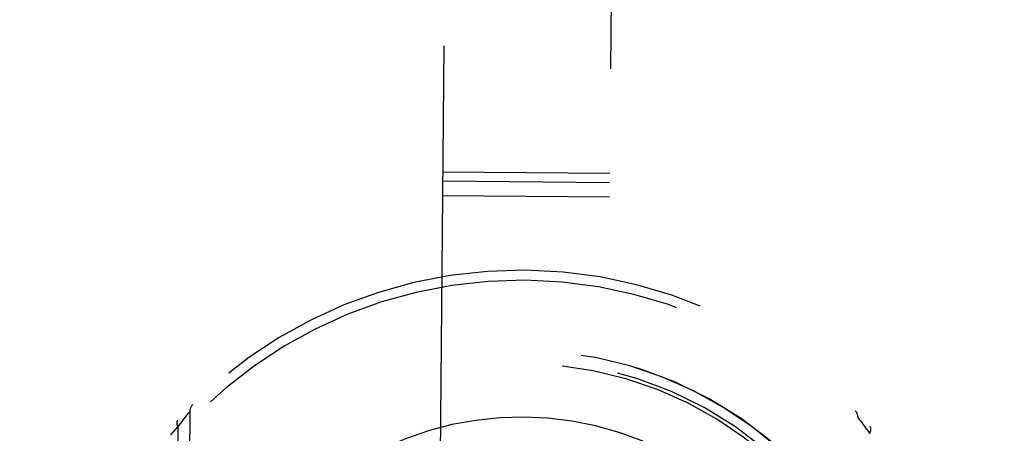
# Model space of a CAD drawing. Header units: inches. Extents: x 0 to 136, y 0 to 88.
# Tile 18 of 74: x 54.865 to 56.339, y 40.553 to 41.172. Entities that reach past the tile are written whole.
import ezdxf

# ---------------------------------------------------------------- set-up
doc = ezdxf.new("R2010")
doc.units = ezdxf.units.IN
doc.header["$LTSCALE"] = 7.48
doc.header["$MEASUREMENT"] = 0
doc.linetypes.add('HIDDEN', pattern=[0.2, 0.1, -0.1])
doc.layers.get('0').update_dxf_attribs({"linetype": 'CONTINUOUS'})
doc.layers.add('DEFAULT_2', color=8, linetype='HIDDEN')
doc.layers.add('DIMENSIONS', color=7, linetype='CONTINUOUS')
doc.styles.get("Standard").update_dxf_attribs({"font": 'arial.ttf'})
doc.dimstyles.new('DIMSTYLE_1', dxfattribs={"dimtxt": 0.6, "dimasz": 0.8, "dimexe": 0.09, "dimexo": 0.07, "dimgap": 0.0375, "dimtad": 0, "dimtih": 1, "dimtoh": 1, "dimzin": 4, "dimdsep": 46, "dimtxsty": 'Standard', "dimblk": '_FILLED', "dimblk1": '_FILLED', "dimblk2": '_FILLED', "dimcen": 0.09, "dimazin": 1, "dimtfac": 1, "dimtofl": 0, "dimtmove": 0, "dimatfit": 3, "dimldrblk": '_FILLED', "dimfxl": 0, "dimtolj": 1, "dimtzin": 4, "dimarcsym": 0})

# ---------------------------------------------------------------- blocks, each defined once
blk = doc.blocks.new('_FILLED')
at = {"color": 0, "linetype": 'ByBlock'}
blk.add_solid([(0, 0), (-1, 0.2), (-1, -0.2)], dxfattribs=at)
blk = doc.blocks.new('*D8')
at = {"layer": 'DIMENSIONS', "color": 2, "linetype": 'Continuous'}
for p, q in [((54.8151, 54.1922), (53.1295, 54.1922)), ((57.9401, 54.1922), (59.5401, 54.1922))]:
    blk.add_line(p, q, dxfattribs=at)
at = {"layer": 'DIMENSIONS', "color": 2, "linetype": 'Continuous', "xscale": 0.8, "yscale": 0.8, "zscale": 0.8}
blk.add_blockref('_FILLED', (54.8151, 54.1922), dxfattribs=at)
at = {"layer": 'DIMENSIONS', "color": 2, "linetype": 'Continuous', "xscale": 0.8, "yscale": 0.8, "zscale": 0.8, "rotation": 180}
blk.add_blockref('_FILLED', (57.9401, 54.1922), dxfattribs=at)
at = {"layer": 'DIMENSIONS', "color": 2, "linetype": 'Continuous', "insert": (52.8295, 54.4922), "char_height": 0.6, "width": 1.630483, "attachment_point": 3, "line_spacing_factor": 0.9}
blk.add_mtext('3.13', dxfattribs=at)

msp = doc.modelspace()

# ---------------------------------------------------------------- linework, layer by layer
at = {"layer": 'DEFAULT_2', "color": 8, "linetype": 'HIDDEN'}
for p, q in [((55.5555, 47.1166), (55.4719, 38.1092)), ((55.7219, 38.1068), (55.8054, 47.1143)), ((55.4982, 40.9444), (55.7482, 40.9421)), ((55.498, 40.9308), (55.748, 40.9284)), ((55.4978, 40.909), (55.7478, 40.9066)), ((55.1198, 40.5853), (55.1108, 39.6178)), ((55.1141, 40.5782), (55.116, 40.5805)), ((55.116, 40.5805), (55.1179, 40.5828)), ((55.1179, 40.5828), (55.1196, 40.585)), ((55.1198, 40.5852), (55.1198, 40.5853)), ((55.102, 40.5624), (55.1043, 40.5653)), ((55.1043, 40.5653), (55.1063, 40.568)), ((55.1063, 40.568), (55.1082, 40.5705)), ((55.1082, 40.5705), (55.1103, 40.5733)), ((55.1103, 40.5733), (55.1122, 40.5757)), ((55.1122, 40.5757), (55.1141, 40.5782)), ((56.1108, 39.6086), (56.1198, 40.576)), ((56.1198, 40.576), (56.12, 40.5757)), ((56.12, 40.5757), (56.1217, 40.5735)), ((56.1217, 40.5735), (56.1235, 40.5712)), ((56.1235, 40.5712), (56.1253, 40.5688)), ((56.1253, 40.5688), (56.1272, 40.5663)), ((56.1272, 40.5663), (56.1287, 40.5643)), ((55.102, 40.5624), (55.0935, 39.6411)), ((56.1287, 40.5643), (56.1307, 40.5616)), ((56.1307, 40.5616), (56.1325, 40.5592)), ((56.1325, 40.5592), (56.1345, 40.5565))]:
    msp.add_line(p, q, dxfattribs=at)
for points in [[(55.1196, 40.585), (55.1197, 40.5852), (55.1198, 40.5852)], [(55.1016, 40.5724), (55.1015, 40.5723), (55.1014, 40.5722), (55.1013, 40.572), (55.1012, 40.5719), (55.1011, 40.5717), (55.101, 40.5716), (55.1009, 40.5714), (55.1008, 40.5713), (55.1008, 40.5711), (55.1007, 40.5709), (55.1006, 40.5707), (55.1006, 40.5706), (55.1005, 40.5704), (55.1005, 40.5702), (55.1004, 40.57), (55.1004, 40.5698), (55.1003, 40.5696), (55.1003, 40.5694), (55.1003, 40.5692), (55.1003, 40.569), (55.1003, 40.5688), (55.1003, 40.5686), (55.1003, 40.5684), (55.1003, 40.5682), (55.1003, 40.5679), (55.1003, 40.5677), (55.1003, 40.5675), (55.1003, 40.5673), (55.1004, 40.567), (55.1004, 40.5668), (55.1005, 40.5666), (55.1005, 40.5663), (55.1006, 40.5661), (55.1006, 40.5658), (55.1007, 40.5656), (55.1008, 40.5654), (55.1008, 40.5651), (55.1009, 40.5649), (55.101, 40.5646), (55.1011, 40.5644), (55.1012, 40.5641), (55.1013, 40.5639), (55.1014, 40.5636), (55.1015, 40.5634), (55.1017, 40.5631), (55.1018, 40.5629), (55.1019, 40.5626), (55.102, 40.5624)], [(55.0912, 40.5504), (55.0948, 40.5544), (55.0984, 40.5584), (55.102, 40.5624)], [(56.1345, 40.5565), (56.1366, 40.5535), (56.1371, 40.5527)], [(56.1371, 40.5527), (56.1373, 40.553), (56.1374, 40.5532), (56.1375, 40.5535), (56.1377, 40.5537), (56.1378, 40.554), (56.1379, 40.5542), (56.138, 40.5545), (56.1381, 40.5547), (56.1382, 40.555), (56.1383, 40.5552), (56.1384, 40.5555), (56.1385, 40.5557), (56.1385, 40.556), (56.1386, 40.5562), (56.1387, 40.5564), (56.1387, 40.5567), (56.1388, 40.5569), (56.1388, 40.5572), (56.1389, 40.5574), (56.1389, 40.5576), (56.139, 40.5578), (56.139, 40.5581), (56.139, 40.5583), (56.139, 40.5585), (56.139, 40.5587), (56.139, 40.5589), (56.139, 40.5592), (56.139, 40.5594), (56.139, 40.5596), (56.139, 40.5598), (56.139, 40.56), (56.1389, 40.5602), (56.1389, 40.5604), (56.1389, 40.5606), (56.1388, 40.5607), (56.1388, 40.5609), (56.1387, 40.5611), (56.1387, 40.5613), (56.1386, 40.5615), (56.1385, 40.5616), (56.1384, 40.5618), (56.1383, 40.562), (56.1383, 40.5621), (56.1382, 40.5623), (56.1381, 40.5624), (56.138, 40.5626), (56.1378, 40.5627), (56.1377, 40.5628)]]:
    msp.add_lwpolyline(points, dxfattribs=at)
for centre, radius, start, end in [((55.6153, 40.0969), 0.7, 304.9809, 233.9556), ((55.6153, 40.0969), 0.685, 304.9809, 233.9556), ((55.6153, 40.0944), 0.5825, 359.7147, 179.2218), ((55.6153, 40.0969), 0.58, 7.1304, 171.8061), ((55.6153, 40.0944), 0.5675, 359.7179, 179.2186), ((55.6153, 40.0969), 0.56, 7.1344, 171.7956), ((55.1348, 40.5851), 0.015, 134.5431, 179.4683), ((56.1048, 40.5761), 0.015, 359.4683, 44.3935), ((55.6153, 40.0969), 0.48, 54.5144, 124.4221)]:
    msp.add_arc(centre, radius, start, end, dxfattribs=at)

# ---------------------------------------------------------------- dimensions: what is measured, and where the dimension line sits
at = {"layer": 'DIMENSIONS', "color": 2, "linetype": 'Continuous'}
dim = msp.add_linear_dim(base=(57.9401012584, 54.192152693), p1=(54.8151012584, 49.3915617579), p2=(57.9401012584, 36.8239117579), dimstyle='DIMSTYLE_1', dxfattribs=at)
dim.commit()
dim.dimension.update_dxf_attribs({"geometry": '*D8', "text_midpoint": (52.013519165, 54.1888063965), "dimtype": 160})

doc.saveas('drawing.dxf')
